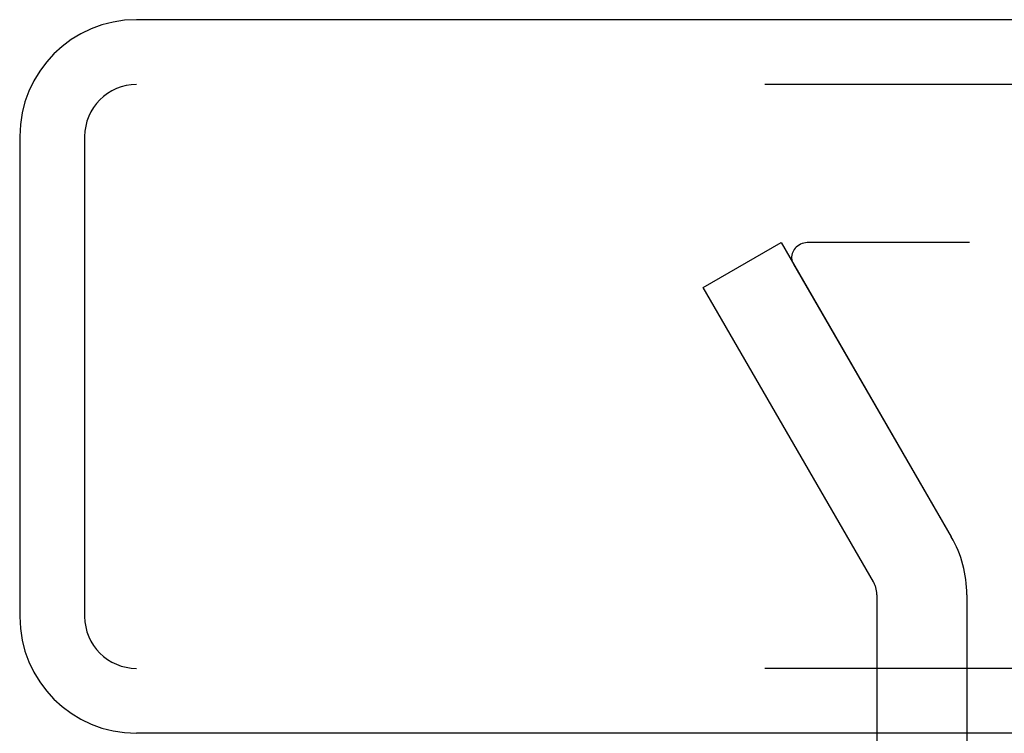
# Model space of a CAD drawing. Header units: inches. Extents: x 0 to 189, y 0 to 122.
# Tile 30 of 226: x 38.61 to 39.747, y 24.126 to 24.952. Entities that reach past the tile are written whole.
import ezdxf

# ---------------------------------------------------------------- set-up
doc = ezdxf.new("R2010")
doc.units = ezdxf.units.IN
doc.header["$LTSCALE"] = 10.388889
doc.header["$MEASUREMENT"] = 0
doc.linetypes.add('HIDDEN', pattern=[0.2, 0.1, -0.1])
doc.layers.add('DEFAULT_2', color=8, linetype='HIDDEN')
doc.layers.add('LEFTHAND_DOOR_ASSEMBLY', color=7, linetype='CONTINUOUS')

msp = doc.modelspace()

# ---------------------------------------------------------------- linework, layer by layer
at = {"layer": 'DEFAULT_2', "color": 8, "linetype": 'HIDDEN'}
for p, q in [((39.3994, 24.642), (39.4895, 24.694)), ((39.4895, 24.694), (39.686, 24.3536)), ((60.485, 24.694), (39.5216, 24.694)), ((39.5037, 24.669), (39.686, 24.3536)), ((39.596, 24.3016), (39.3994, 24.642)), ((39.6, 24.2866), (39.6, 24.024)), ((39.704, 24.2866), (39.704, 24.024))]:
    msp.add_line(p, q, dxfattribs=at)
for points in [[(39.5216, 24.694), (39.5195, 24.694), (39.5175, 24.6937), (39.5155, 24.6932), (39.5136, 24.6926), (39.5118, 24.6919), (39.5101, 24.6909), (39.5085, 24.6898), (39.507, 24.6886), (39.5057, 24.6873), (39.5045, 24.6858), (39.5036, 24.6843), (39.5028, 24.6827), (39.5022, 24.681), (39.5018, 24.6793), (39.5016, 24.6775), (39.5016, 24.6767)], [(39.5016, 24.6767), (39.5016, 24.6757), (39.5018, 24.674), (39.5022, 24.6723), (39.5029, 24.6706), (39.5037, 24.669)]]:
    msp.add_lwpolyline(points, dxfattribs=at)
for radius in [0.134, 0.03]:
    msp.add_arc((39.57, 24.2866), radius, 0, 30, dxfattribs=at)
at = {"layer": 'LEFTHAND_DOOR_ASSEMBLY', "color": 3, "linetype": 'Continuous'}
for p, q in [((61.2873, 24.9515), (38.7448, 24.9515)), ((38.6098, 24.8165), (38.6098, 24.2615)), ((61.2873, 24.1265), (38.7448, 24.1265))]:
    msp.add_line(p, q, dxfattribs=at)
at = {"layer": 'LEFTHAND_DOOR_ASSEMBLY', "color": 8, "linetype": 'HIDDEN'}
for p, q in [((61.2873, 24.8765), (38.7448, 24.8765)), ((38.6848, 24.8165), (38.6848, 24.2615)), ((61.2873, 24.2015), (38.7448, 24.2015))]:
    msp.add_line(p, q, dxfattribs=at)
at = {"layer": 'LEFTHAND_DOOR_ASSEMBLY', "color": 3, "linetype": 'Continuous'}
for centre, start, end in [((38.7448, 24.8165), 90, 180), ((38.7448, 24.2615), 180, 270)]:
    msp.add_arc(centre, 0.135, start, end, dxfattribs=at)
at = {"layer": 'LEFTHAND_DOOR_ASSEMBLY', "color": 8, "linetype": 'HIDDEN'}
for centre, start, end in [((38.7448, 24.8165), 90, 180), ((38.7448, 24.2615), 180, 270)]:
    msp.add_arc(centre, 0.06, start, end, dxfattribs=at)

doc.saveas('drawing.dxf')
